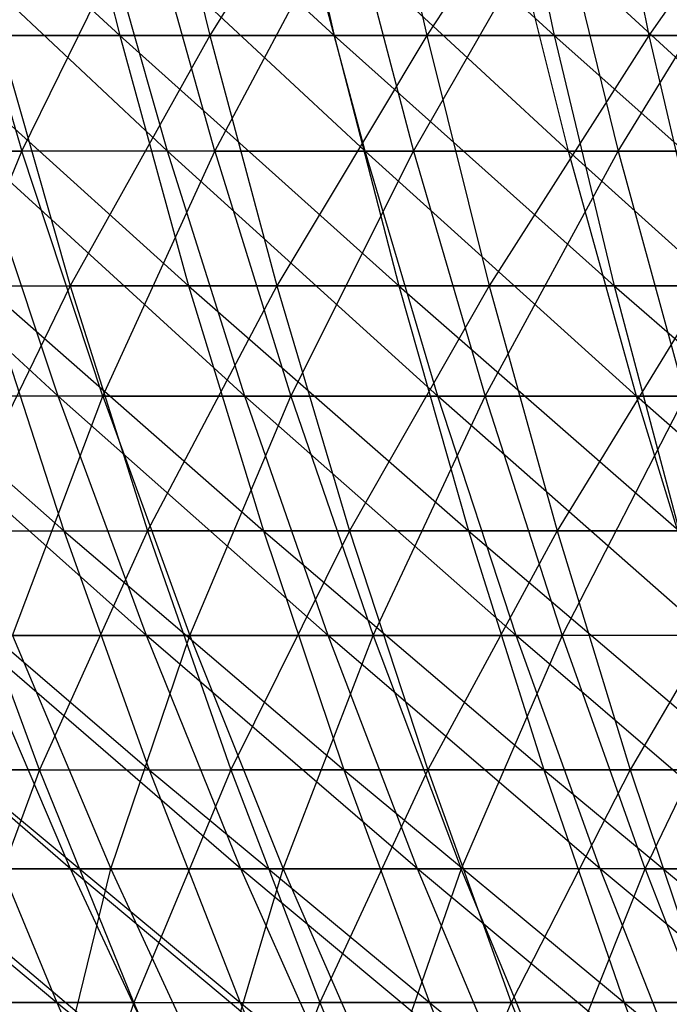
# Model space of a CAD drawing. Extents: x -125 to 125, y -143 to 0.
# Tile 30 of 256: x -31 to -25, y -117 to -108. Entities that reach past the tile are written whole.
import ezdxf

# ---------------------------------------------------------------- set-up
doc = ezdxf.new("R2010")
doc.units = 0
doc.header["$LTSCALE"] = 25.4
doc.layers.get('0').update_dxf_attribs({"linetype": 'CONTINUOUS'})

# ---------------------------------------------------------------- blocks, each defined once
blk = doc.blocks.new('NL2500027000_STL_3')
at = {"color": 0}
for p, q in [((-32.629, -106.1221, 44.6654), (-30.1495, -108.4183, 45.1513)), ((-32.629, -106.1221, 44.6654), (-30.1495, -108.4183, 45.1513)), ((-30.717, -106.1221, 46.0013), (-28.2192, -108.4183, 46.3822)), ((-30.717, -106.1221, 46.0013), (-28.2192, -108.4183, 46.3822)), ((-30.717, -106.1221, 46.0013), (-30.1495, -108.4183, 45.1513)), ((-30.717, -106.1221, 46.0013), (-30.1495, -108.4183, 45.1513)), ((-29.8912, -106.1221, -46.5421), (-29.3389, -108.4183, -45.6821)), ((-29.8912, -106.1221, -46.5421), (-29.3389, -108.4183, -45.6821)), ((-27.9026, -106.1221, -47.7608), (-29.3389, -108.4183, -45.6821)), ((-27.9026, -106.1221, -47.7608), (-29.3389, -108.4183, -45.6821)), ((-28.7505, -106.1221, 47.2553), (-26.2388, -108.4183, 47.5305)), ((-28.7505, -106.1221, 47.2553), (-26.2388, -108.4183, 47.5305)), ((-28.7505, -106.1221, 47.2553), (-28.2192, -108.4183, 46.3822)), ((-28.7505, -106.1221, 47.2553), (-28.2192, -108.4183, 46.3822)), ((-27.9026, -106.1221, -47.7608), (-27.387, -108.4183, -46.8784)), ((-27.9026, -106.1221, -47.7608), (-27.387, -108.4183, -46.8784)), ((-25.8643, -106.1221, -48.8946), (-27.387, -108.4183, -46.8784)), ((-25.8643, -106.1221, -48.8946), (-27.387, -108.4183, -46.8784)), ((-26.7328, -106.1221, 48.4253), (-26.2388, -108.4183, 47.5305)), ((-26.7328, -106.1221, 48.4253), (-26.2388, -108.4183, 47.5305)), ((-25.8643, -106.1221, -48.8946), (-25.3865, -108.4183, -47.9912)), ((-25.8643, -106.1221, -48.8946), (-25.3865, -108.4183, -47.9912)), ((-23.7801, -106.1221, -49.9415), (-25.3865, -108.4183, -47.9912)), ((-23.7801, -106.1221, -49.9415), (-25.3865, -108.4183, -47.9912)), ((-29.7183, -109.4583, 40.0865), (-32.1151, -107.2065, 39.5859)), ((-29.7183, -109.4583, 40.0865), (-32.1151, -107.2065, 39.5859)), ((-31.6966, -107.2065, -39.9218), (-31.029, -109.4583, -39.0808)), ((-31.6966, -107.2065, -39.9218), (-31.029, -109.4583, -39.0808)), ((-31.029, -109.4583, -39.0808), (-29.9251, -107.2065, -41.2663)), ((-31.029, -109.4583, -39.0808), (-29.9251, -107.2065, -41.2663)), ((-27.9415, -109.4583, 41.3447), (-30.3578, -107.2065, 40.9491)), ((-27.9415, -109.4583, 41.3447), (-30.3578, -107.2065, 40.9491)), ((-29.7183, -109.4583, 40.0865), (-30.3578, -107.2065, 40.9491)), ((-29.7183, -109.4583, 40.0865), (-30.3578, -107.2065, 40.9491)), ((-29.2947, -109.4583, -40.3971), (-29.9251, -107.2065, -41.2663)), ((-29.2947, -109.4583, -40.3971), (-29.9251, -107.2065, -41.2663)), ((-29.2947, -109.4583, -40.3971), (-28.0966, -107.2065, -42.5324)), ((-29.2947, -109.4583, -40.3971), (-28.0966, -107.2065, -42.5324)), ((-26.1115, -109.4583, 42.5241), (-28.5427, -107.2065, 42.2343)), ((-26.1115, -109.4583, 42.5241), (-28.5427, -107.2065, 42.2343)), ((-27.9415, -109.4583, 41.3447), (-28.5427, -107.2065, 42.2343)), ((-27.9415, -109.4583, 41.3447), (-28.5427, -107.2065, 42.2343)), ((-28.0966, -107.2065, -42.5324), (-27.5048, -109.4583, -41.6365)), ((-28.0966, -107.2065, -42.5324), (-27.5048, -109.4583, -41.6365)), ((-27.5048, -109.4583, -41.6365), (-26.2146, -107.2065, -43.7175)), ((-27.5048, -109.4583, -41.6365), (-26.2146, -107.2065, -43.7175)), ((-24.2317, -109.4583, 43.6226), (-26.6733, -107.2065, 43.4391)), ((-24.2317, -109.4583, 43.6226), (-26.6733, -107.2065, 43.4391)), ((-26.1115, -109.4583, 42.5241), (-26.6733, -107.2065, 43.4391)), ((-26.1115, -109.4583, 42.5241), (-26.6733, -107.2065, 43.4391)), ((-26.2146, -107.2065, -43.7175), (-25.6624, -109.4583, -42.7966)), ((-26.2146, -107.2065, -43.7175), (-25.6624, -109.4583, -42.7966)), ((-25.6624, -109.4583, -42.7966), (-24.2827, -107.2065, -44.8193)), ((-25.6624, -109.4583, -42.7966), (-24.2827, -107.2065, -44.8193)), ((-32.0261, -108.4183, 43.8402), (-30.1495, -108.4183, 45.1513)), ((-32.0261, -108.4183, 43.8402), (-30.1495, -108.4183, 45.1513)), ((-32.0261, -108.4183, 43.8402), (-29.529, -110.6695, 44.2221)), ((-32.0261, -108.4183, 43.8402), (-29.529, -110.6695, 44.2221)), ((-29.3389, -108.4183, -45.6821), (-31.2386, -108.4183, -44.4047)), ((-31.2386, -108.4183, -44.4047), (-30.5958, -110.6695, -43.4909)), ((-31.2386, -108.4183, -44.4047), (-30.5958, -110.6695, -43.4909)), ((-29.3389, -108.4183, -45.6821), (-31.2386, -108.4183, -44.4047)), ((-29.3389, -108.4183, -45.6821), (-30.5958, -110.6695, -43.4909)), ((-29.3389, -108.4183, -45.6821), (-30.5958, -110.6695, -43.4909)), ((-30.1495, -108.4183, 45.1513), (-28.2192, -108.4183, 46.3822)), ((-30.1495, -108.4183, 45.1513), (-28.2192, -108.4183, 46.3822)), ((-30.1495, -108.4183, 45.1513), (-27.6385, -110.6695, 45.4276)), ((-30.1495, -108.4183, 45.1513), (-27.6385, -110.6695, 45.4276)), ((-30.1495, -108.4183, 45.1513), (-29.529, -110.6695, 44.2221)), ((-30.1495, -108.4183, 45.1513), (-29.529, -110.6695, 44.2221)), ((-27.387, -108.4183, -46.8784), (-29.3389, -108.4183, -45.6821)), ((-29.3389, -108.4183, -45.6821), (-28.7351, -110.6695, -44.742)), ((-29.3389, -108.4183, -45.6821), (-28.7351, -110.6695, -44.742)), ((-27.387, -108.4183, -46.8784), (-29.3389, -108.4183, -45.6821)), ((-27.387, -108.4183, -46.8784), (-28.7351, -110.6695, -44.742)), ((-27.387, -108.4183, -46.8784), (-28.7351, -110.6695, -44.742)), ((-28.2192, -108.4183, 46.3822), (-26.2388, -108.4183, 47.5305)), ((-28.2192, -108.4183, 46.3822), (-26.2388, -108.4183, 47.5305)), ((-28.2192, -108.4183, 46.3822), (-25.6989, -110.6695, 46.5524)), ((-28.2192, -108.4183, 46.3822), (-25.6989, -110.6695, 46.5524)), ((-28.2192, -108.4183, 46.3822), (-27.6385, -110.6695, 45.4276)), ((-28.2192, -108.4183, 46.3822), (-27.6385, -110.6695, 45.4276)), ((-25.3865, -108.4183, -47.9912), (-27.387, -108.4183, -46.8784)), ((-27.387, -108.4183, -46.8784), (-26.8234, -110.6695, -45.9136)), ((-27.387, -108.4183, -46.8784), (-26.8234, -110.6695, -45.9136)), ((-25.3865, -108.4183, -47.9912), (-27.387, -108.4183, -46.8784)), ((-25.3865, -108.4183, -47.9912), (-26.8234, -110.6695, -45.9136)), ((-25.3865, -108.4183, -47.9912), (-26.8234, -110.6695, -45.9136)), ((-26.2388, -108.4183, 47.5305), (-24.2118, -108.4183, 48.5944)), ((-26.2388, -108.4183, 47.5305), (-24.2118, -108.4183, 48.5944)), ((-26.2388, -108.4183, 47.5305), (-23.7135, -110.6695, 47.5944)), ((-26.2388, -108.4183, 47.5305), (-23.7135, -110.6695, 47.5944)), ((-26.2388, -108.4183, 47.5305), (-25.6989, -110.6695, 46.5524)), ((-26.2388, -108.4183, 47.5305), (-25.6989, -110.6695, 46.5524)), ((-23.3407, -108.4183, -49.0188), (-25.3865, -108.4183, -47.9912)), ((-25.3865, -108.4183, -47.9912), (-24.864, -110.6695, -47.0036)), ((-25.3865, -108.4183, -47.9912), (-24.864, -110.6695, -47.0036)), ((-23.3407, -108.4183, -49.0188), (-25.3865, -108.4183, -47.9912)), ((-30.7027, -111.6626, 37.8451), (-33.099, -109.4583, 37.3439)), ((-30.7027, -111.6626, 37.8451), (-33.099, -109.4583, 37.3439)), ((-32.7041, -109.4583, -37.6902), (-31.029, -109.4583, -39.0808)), ((-32.7041, -109.4583, -37.6902), (-31.029, -109.4583, -39.0808)), ((-31.9386, -111.6626, -36.808), (-31.029, -109.4583, -39.0808)), ((-31.9386, -111.6626, -36.808), (-31.029, -109.4583, -39.0808)), ((-29.7183, -109.4583, 40.0865), (-31.4386, -109.4583, 38.7521)), ((-29.7183, -109.4583, 40.0865), (-31.4386, -109.4583, 38.7521)), ((-29.0227, -111.6626, 39.1483), (-31.4386, -109.4583, 38.7521)), ((-29.0227, -111.6626, 39.1483), (-31.4386, -109.4583, 38.7521)), ((-30.7027, -111.6626, 37.8451), (-31.4386, -109.4583, 38.7521)), ((-30.7027, -111.6626, 37.8451), (-31.4386, -109.4583, 38.7521)), ((-30.3027, -111.6626, -38.1661), (-31.029, -109.4583, -39.0808)), ((-30.3027, -111.6626, -38.1661), (-31.029, -109.4583, -39.0808)), ((-29.2947, -109.4583, -40.3971), (-31.029, -109.4583, -39.0808)), ((-29.2947, -109.4583, -40.3971), (-31.029, -109.4583, -39.0808)), ((-30.3027, -111.6626, -38.1661), (-29.2947, -109.4583, -40.3971)), ((-30.3027, -111.6626, -38.1661), (-29.2947, -109.4583, -40.3971)), ((-27.9415, -109.4583, 41.3447), (-29.7183, -109.4583, 40.0865)), ((-27.9415, -109.4583, 41.3447), (-29.7183, -109.4583, 40.0865)), ((-27.2875, -111.6626, 40.377), (-29.7183, -109.4583, 40.0865)), ((-27.2875, -111.6626, 40.377), (-29.7183, -109.4583, 40.0865)), ((-29.0227, -111.6626, 39.1483), (-29.7183, -109.4583, 40.0865)), ((-29.0227, -111.6626, 39.1483), (-29.7183, -109.4583, 40.0865)), ((-29.2947, -109.4583, -40.3971), (-27.5048, -109.4583, -41.6365)), ((-29.2947, -109.4583, -40.3971), (-27.5048, -109.4583, -41.6365)), ((-29.2947, -109.4583, -40.3971), (-28.6091, -111.6626, -39.4516)), ((-29.2947, -109.4583, -40.3971), (-28.6091, -111.6626, -39.4516)), ((-28.6091, -111.6626, -39.4516), (-27.5048, -109.4583, -41.6365)), ((-28.6091, -111.6626, -39.4516), (-27.5048, -109.4583, -41.6365)), ((-26.1115, -109.4583, 42.5241), (-27.9415, -109.4583, 41.3447)), ((-26.1115, -109.4583, 42.5241), (-27.9415, -109.4583, 41.3447)), ((-25.5003, -111.6626, 41.5288), (-27.9415, -109.4583, 41.3447)), ((-25.5003, -111.6626, 41.5288), (-27.9415, -109.4583, 41.3447)), ((-27.2875, -111.6626, 40.377), (-27.9415, -109.4583, 41.3447)), ((-27.2875, -111.6626, 40.377), (-27.9415, -109.4583, 41.3447)), ((-27.5048, -109.4583, -41.6365), (-25.6624, -109.4583, -42.7966)), ((-27.5048, -109.4583, -41.6365), (-25.6624, -109.4583, -42.7966)), ((-27.5048, -109.4583, -41.6365), (-26.861, -111.6626, -40.662)), ((-27.5048, -109.4583, -41.6365), (-26.861, -111.6626, -40.662)), ((-26.861, -111.6626, -40.662), (-25.6624, -109.4583, -42.7966)), ((-26.861, -111.6626, -40.662), (-25.6624, -109.4583, -42.7966)), ((-24.2317, -109.4583, 43.6226), (-26.1115, -109.4583, 42.5241)), ((-24.2317, -109.4583, 43.6226), (-26.1115, -109.4583, 42.5241)), ((-23.6646, -111.6626, 42.6016), (-26.1115, -109.4583, 42.5241)), ((-23.6646, -111.6626, 42.6016), (-26.1115, -109.4583, 42.5241)), ((-25.5003, -111.6626, 41.5288), (-26.1115, -109.4583, 42.5241)), ((-25.5003, -111.6626, 41.5288), (-26.1115, -109.4583, 42.5241)), ((-25.6624, -109.4583, -42.7966), (-23.7712, -109.4583, -43.8752)), ((-25.6624, -109.4583, -42.7966), (-23.7712, -109.4583, -43.8752)), ((-25.6624, -109.4583, -42.7966), (-25.0618, -111.6626, -41.7949)), ((-25.6624, -109.4583, -42.7966), (-25.0618, -111.6626, -41.7949)), ((-33.1492, -110.6695, 41.5775), (-30.6529, -112.8721, 41.9604)), ((-33.1492, -110.6695, 41.5775), (-30.6529, -112.8721, 41.9604)), ((-32.402, -110.6695, -42.1624), (-30.5958, -110.6695, -43.4909)), ((-32.402, -110.6695, -42.1624), (-30.5958, -110.6695, -43.4909)), ((-30.5958, -110.6695, -43.4909), (-31.6643, -112.8721, -41.2025)), ((-30.5958, -110.6695, -43.4909), (-31.6643, -112.8721, -41.2025)), ((-31.367, -110.6695, 42.938), (-29.529, -110.6695, 44.2221)), ((-31.367, -110.6695, 42.938), (-29.529, -110.6695, 44.2221)), ((-31.367, -110.6695, 42.938), (-28.8567, -112.8721, 43.2153)), ((-31.367, -110.6695, 42.938), (-28.8567, -112.8721, 43.2153)), ((-31.367, -110.6695, 42.938), (-30.6529, -112.8721, 41.9604)), ((-31.367, -110.6695, 42.938), (-30.6529, -112.8721, 41.9604)), ((-28.7351, -110.6695, -44.742), (-30.5958, -110.6695, -43.4909)), ((-30.5958, -110.6695, -43.4909), (-29.8992, -112.8721, -42.5008)), ((-30.5958, -110.6695, -43.4909), (-29.8992, -112.8721, -42.5008)), ((-28.7351, -110.6695, -44.742), (-30.5958, -110.6695, -43.4909)), ((-28.7351, -110.6695, -44.742), (-29.8992, -112.8721, -42.5008)), ((-28.7351, -110.6695, -44.742), (-29.8992, -112.8721, -42.5008)), ((-29.529, -110.6695, 44.2221), (-27.6385, -110.6695, 45.4276)), ((-29.529, -110.6695, 44.2221), (-27.6385, -110.6695, 45.4276)), ((-29.529, -110.6695, 44.2221), (-27.0093, -112.8721, 44.3934)), ((-29.529, -110.6695, 44.2221), (-27.0093, -112.8721, 44.3934)), ((-29.529, -110.6695, 44.2221), (-28.8567, -112.8721, 43.2153)), ((-29.529, -110.6695, 44.2221), (-28.8567, -112.8721, 43.2153)), ((-26.8234, -110.6695, -45.9136), (-28.7351, -110.6695, -44.742)), ((-28.7351, -110.6695, -44.742), (-28.0809, -112.8721, -43.7234)), ((-28.7351, -110.6695, -44.742), (-28.0809, -112.8721, -43.7234)), ((-26.8234, -110.6695, -45.9136), (-28.7351, -110.6695, -44.742)), ((-26.8234, -110.6695, -45.9136), (-28.0809, -112.8721, -43.7234)), ((-26.8234, -110.6695, -45.9136), (-28.0809, -112.8721, -43.7234)), ((-27.6385, -110.6695, 45.4276), (-25.6989, -110.6695, 46.5524)), ((-27.6385, -110.6695, 45.4276), (-25.6989, -110.6695, 46.5524)), ((-27.6385, -110.6695, 45.4276), (-25.1138, -112.8721, 45.4926)), ((-27.6385, -110.6695, 45.4276), (-25.1138, -112.8721, 45.4926)), ((-27.6385, -110.6695, 45.4276), (-27.0093, -112.8721, 44.3934)), ((-27.6385, -110.6695, 45.4276), (-27.0093, -112.8721, 44.3934)), ((-24.864, -110.6695, -47.0036), (-26.8234, -110.6695, -45.9136)), ((-26.8234, -110.6695, -45.9136), (-26.2128, -112.8721, -44.8684)), ((-26.8234, -110.6695, -45.9136), (-26.2128, -112.8721, -44.8684)), ((-24.864, -110.6695, -47.0036), (-26.8234, -110.6695, -45.9136)), ((-24.864, -110.6695, -47.0036), (-26.2128, -112.8721, -44.8684)), ((-24.864, -110.6695, -47.0036), (-26.2128, -112.8721, -44.8684)), ((-25.6989, -110.6695, 46.5524), (-23.7135, -110.6695, 47.5944)), ((-25.6989, -110.6695, 46.5524), (-23.7135, -110.6695, 47.5944)), ((-25.6989, -110.6695, 46.5524), (-23.1737, -112.8721, 46.5108)), ((-25.6989, -110.6695, 46.5524), (-23.1737, -112.8721, 46.5108)), ((-25.6989, -110.6695, 46.5524), (-25.1138, -112.8721, 45.4926)), ((-25.6989, -110.6695, 46.5524), (-25.1138, -112.8721, 45.4926)), ((-30.7027, -111.6626, 37.8451), (-32.3243, -111.6626, 36.4698)), ((-30.7027, -111.6626, 37.8451), (-32.3243, -111.6626, 36.4698)), ((-29.9088, -113.8156, 36.8665), (-32.3243, -111.6626, 36.4698)), ((-29.9088, -113.8156, 36.8665), (-32.3243, -111.6626, 36.4698)), ((-30.3027, -111.6626, -38.1661), (-31.9386, -111.6626, -36.808)), ((-30.3027, -111.6626, -38.1661), (-31.9386, -111.6626, -36.808)), ((-31.1128, -113.8156, -35.8563), (-30.3027, -111.6626, -38.1661)), ((-31.1128, -113.8156, -35.8563), (-30.3027, -111.6626, -38.1661)), ((-29.0227, -111.6626, 39.1483), (-30.7027, -111.6626, 37.8451)), ((-29.0227, -111.6626, 39.1483), (-30.7027, -111.6626, 37.8451)), ((-28.2723, -113.8156, 38.136), (-30.7027, -111.6626, 37.8451)), ((-28.2723, -113.8156, 38.136), (-30.7027, -111.6626, 37.8451)), ((-29.9088, -113.8156, 36.8665), (-30.7027, -111.6626, 37.8451)), ((-29.9088, -113.8156, 36.8665), (-30.7027, -111.6626, 37.8451)), ((-30.3027, -111.6626, -38.1661), (-28.6091, -111.6626, -39.4516)), ((-30.3027, -111.6626, -38.1661), (-28.6091, -111.6626, -39.4516)), ((-30.3027, -111.6626, -38.1661), (-29.5192, -113.8156, -37.1793)), ((-30.3027, -111.6626, -38.1661), (-29.5192, -113.8156, -37.1793)), ((-29.5192, -113.8156, -37.1793), (-28.6091, -111.6626, -39.4516)), ((-29.5192, -113.8156, -37.1793), (-28.6091, -111.6626, -39.4516)), ((-27.2875, -111.6626, 40.377), (-29.0227, -111.6626, 39.1483)), ((-27.2875, -111.6626, 40.377), (-29.0227, -111.6626, 39.1483)), ((-26.5819, -113.8156, 39.3329), (-29.0227, -111.6626, 39.1483)), ((-26.5819, -113.8156, 39.3329), (-29.0227, -111.6626, 39.1483)), ((-28.2723, -113.8156, 38.136), (-29.0227, -111.6626, 39.1483)), ((-28.2723, -113.8156, 38.136), (-29.0227, -111.6626, 39.1483)), ((-28.6091, -111.6626, -39.4516), (-26.861, -111.6626, -40.662)), ((-28.6091, -111.6626, -39.4516), (-26.861, -111.6626, -40.662)), ((-28.6091, -111.6626, -39.4516), (-27.8693, -113.8156, -38.4315)), ((-28.6091, -111.6626, -39.4516), (-27.8693, -113.8156, -38.4315)), ((-27.8693, -113.8156, -38.4315), (-26.861, -111.6626, -40.662)), ((-27.8693, -113.8156, -38.4315), (-26.861, -111.6626, -40.662)), ((-25.5003, -111.6626, 41.5288), (-27.2875, -111.6626, 40.377)), ((-25.5003, -111.6626, 41.5288), (-27.2875, -111.6626, 40.377)), ((-24.8409, -113.8156, 40.455), (-27.2875, -111.6626, 40.377)), ((-24.8409, -113.8156, 40.455), (-27.2875, -111.6626, 40.377)), ((-26.5819, -113.8156, 39.3329), (-27.2875, -111.6626, 40.377)), ((-26.5819, -113.8156, 39.3329), (-27.2875, -111.6626, 40.377)), ((-26.861, -111.6626, -40.662), (-25.0618, -111.6626, -41.7949)), ((-26.861, -111.6626, -40.662), (-25.0618, -111.6626, -41.7949)), ((-26.861, -111.6626, -40.662), (-26.1664, -113.8156, -39.6105)), ((-26.861, -111.6626, -40.662), (-26.1664, -113.8156, -39.6105)), ((-25.0618, -111.6626, -41.7949), (-26.1664, -113.8156, -39.6105)), ((-25.0618, -111.6626, -41.7949), (-26.1664, -113.8156, -39.6105)), ((-23.6646, -111.6626, 42.6016), (-25.5003, -111.6626, 41.5288)), ((-23.6646, -111.6626, 42.6016), (-25.5003, -111.6626, 41.5288)), ((-23.0527, -113.8156, 41.5), (-25.5003, -111.6626, 41.5288)), ((-23.0527, -113.8156, 41.5), (-25.5003, -111.6626, 41.5288)), ((-24.8409, -113.8156, 40.455), (-25.5003, -111.6626, 41.5288)), ((-24.8409, -113.8156, 40.455), (-25.5003, -111.6626, 41.5288)), ((-32.3946, -112.8721, 40.6309), (-30.6529, -112.8721, 41.9604)), ((-32.3946, -112.8721, 40.6309), (-30.6529, -112.8721, 41.9604)), ((-32.3946, -112.8721, 40.6309), (-29.885, -115.022, 40.9093)), ((-32.3946, -112.8721, 40.6309), (-29.885, -115.022, 40.9093)), ((-30.8711, -115.022, -40.1704), (-31.6643, -112.8721, -41.2025)), ((-31.6643, -112.8721, -41.2025), (-29.8992, -112.8721, -42.5008)), ((-31.6643, -112.8721, -41.2025), (-29.8992, -112.8721, -42.5008)), ((-30.8711, -115.022, -40.1704), (-31.6643, -112.8721, -41.2025)), ((-29.8992, -112.8721, -42.5008), (-30.8711, -115.022, -40.1704)), ((-29.8992, -112.8721, -42.5008), (-30.8711, -115.022, -40.1704)), ((-30.6529, -112.8721, 41.9604), (-28.8567, -112.8721, 43.2153)), ((-30.6529, -112.8721, 41.9604), (-28.8567, -112.8721, 43.2153)), ((-30.6529, -112.8721, 41.9604), (-28.1338, -115.022, 42.1327)), ((-30.6529, -112.8721, 41.9604), (-28.1338, -115.022, 42.1327)), ((-30.6529, -112.8721, 41.9604), (-29.885, -115.022, 40.9093)), ((-30.6529, -112.8721, 41.9604), (-29.885, -115.022, 40.9093)), ((-28.0809, -112.8721, -43.7234), (-29.8992, -112.8721, -42.5008)), ((-29.8992, -112.8721, -42.5008), (-29.1502, -115.022, -41.4361)), ((-29.8992, -112.8721, -42.5008), (-29.1502, -115.022, -41.4361)), ((-28.0809, -112.8721, -43.7234), (-29.8992, -112.8721, -42.5008)), ((-28.0809, -112.8721, -43.7234), (-29.1502, -115.022, -41.4361)), ((-28.0809, -112.8721, -43.7234), (-29.1502, -115.022, -41.4361)), ((-28.8567, -112.8721, 43.2153), (-27.0093, -112.8721, 44.3934)), ((-28.8567, -112.8721, 43.2153), (-27.0093, -112.8721, 44.3934)), ((-28.8567, -112.8721, 43.2153), (-26.3327, -115.022, 43.2813)), ((-28.8567, -112.8721, 43.2153), (-26.3327, -115.022, 43.2813)), ((-28.8567, -112.8721, 43.2153), (-28.1338, -115.022, 42.1327)), ((-28.8567, -112.8721, 43.2153), (-28.1338, -115.022, 42.1327)), ((-26.2128, -112.8721, -44.8684), (-28.0809, -112.8721, -43.7234)), ((-28.0809, -112.8721, -43.7234), (-27.3775, -115.022, -42.6281)), ((-28.0809, -112.8721, -43.7234), (-27.3775, -115.022, -42.6281)), ((-26.2128, -112.8721, -44.8684), (-28.0809, -112.8721, -43.7234)), ((-26.2128, -112.8721, -44.8684), (-27.3775, -115.022, -42.6281)), ((-26.2128, -112.8721, -44.8684), (-27.3775, -115.022, -42.6281)), ((-27.0093, -112.8721, 44.3934), (-25.1138, -112.8721, 45.4926)), ((-27.0093, -112.8721, 44.3934), (-25.1138, -112.8721, 45.4926)), ((-27.0093, -112.8721, 44.3934), (-24.4847, -115.022, 44.3529)), ((-27.0093, -112.8721, 44.3934), (-24.4847, -115.022, 44.3529)), ((-27.0093, -112.8721, 44.3934), (-26.3327, -115.022, 43.2813)), ((-27.0093, -112.8721, 44.3934), (-26.3327, -115.022, 43.2813)), ((-24.298, -112.8721, -45.9335), (-26.2128, -112.8721, -44.8684)), ((-26.2128, -112.8721, -44.8684), (-25.5561, -115.022, -43.7443)), ((-26.2128, -112.8721, -44.8684), (-25.5561, -115.022, -43.7443)), ((-24.298, -112.8721, -45.9335), (-26.2128, -112.8721, -44.8684)), ((-24.298, -112.8721, -45.9335), (-25.5561, -115.022, -43.7443)), ((-24.298, -112.8721, -45.9335), (-25.5561, -115.022, -43.7443)), ((-30.593, -115.9134, 34.5165), (-33.0082, -113.8156, 34.1195)), ((-30.593, -115.9134, 34.5165), (-33.0082, -113.8156, 34.1195)), ((-29.9088, -113.8156, 36.8665), (-31.4885, -113.8156, 35.5268)), ((-29.9088, -113.8156, 36.8665), (-31.4885, -113.8156, 35.5268)), ((-29.0583, -115.9134, 35.8181), (-31.4885, -113.8156, 35.5268)), ((-29.0583, -115.9134, 35.8181), (-31.4885, -113.8156, 35.5268)), ((-30.593, -115.9134, 34.5165), (-31.4885, -113.8156, 35.5268)), ((-30.593, -115.9134, 34.5165), (-31.4885, -113.8156, 35.5268)), ((-31.1128, -113.8156, -35.8563), (-29.5192, -113.8156, -37.1793)), ((-31.1128, -113.8156, -35.8563), (-29.5192, -113.8156, -37.1793)), ((-31.1128, -113.8156, -35.8563), (-30.228, -115.9134, -34.8366)), ((-31.1128, -113.8156, -35.8563), (-30.228, -115.9134, -34.8366)), ((-30.228, -115.9134, -34.8366), (-29.5192, -113.8156, -37.1793)), ((-30.228, -115.9134, -34.8366), (-29.5192, -113.8156, -37.1793)), ((-28.2723, -113.8156, 38.136), (-29.9088, -113.8156, 36.8665)), ((-28.2723, -113.8156, 38.136), (-29.9088, -113.8156, 36.8665)), ((-27.4683, -115.9134, 37.0515), (-29.9088, -113.8156, 36.8665)), ((-27.4683, -115.9134, 37.0515), (-29.9088, -113.8156, 36.8665)), ((-29.0583, -115.9134, 35.8181), (-29.9088, -113.8156, 36.8665)), ((-29.0583, -115.9134, 35.8181), (-29.9088, -113.8156, 36.8665)), ((-29.5192, -113.8156, -37.1793), (-27.8693, -113.8156, -38.4315)), ((-29.5192, -113.8156, -37.1793), (-27.8693, -113.8156, -38.4315)), ((-29.5192, -113.8156, -37.1793), (-28.6797, -115.9134, -36.122)), ((-29.5192, -113.8156, -37.1793), (-28.6797, -115.9134, -36.122)), ((-28.6797, -115.9134, -36.122), (-27.8693, -113.8156, -38.4315)), ((-28.6797, -115.9134, -36.122), (-27.8693, -113.8156, -38.4315)), ((-26.5819, -113.8156, 39.3329), (-28.2723, -113.8156, 38.136)), ((-26.5819, -113.8156, 39.3329), (-28.2723, -113.8156, 38.136)), ((-25.826, -115.9134, 38.2144), (-28.2723, -113.8156, 38.136)), ((-25.826, -115.9134, 38.2144), (-28.2723, -113.8156, 38.136)), ((-27.4683, -115.9134, 37.0515), (-28.2723, -113.8156, 38.136)), ((-27.4683, -115.9134, 37.0515), (-28.2723, -113.8156, 38.136)), ((-27.8693, -113.8156, -38.4315), (-26.1664, -113.8156, -39.6105)), ((-27.8693, -113.8156, -38.4315), (-26.1664, -113.8156, -39.6105)), ((-27.8693, -113.8156, -38.4315), (-27.0768, -115.9134, -37.3386)), ((-27.8693, -113.8156, -38.4315), (-27.0768, -115.9134, -37.3386)), ((-26.1664, -113.8156, -39.6105), (-27.0768, -115.9134, -37.3386)), ((-26.1664, -113.8156, -39.6105), (-27.0768, -115.9134, -37.3386)), ((-24.8409, -113.8156, 40.455), (-26.5819, -113.8156, 39.3329)), ((-24.8409, -113.8156, 40.455), (-26.5819, -113.8156, 39.3329)), ((-24.1345, -115.9134, 39.3046), (-26.5819, -113.8156, 39.3329)), ((-24.1345, -115.9134, 39.3046), (-26.5819, -113.8156, 39.3329)), ((-25.826, -115.9134, 38.2144), (-26.5819, -113.8156, 39.3329)), ((-25.826, -115.9134, 38.2144), (-26.5819, -113.8156, 39.3329)), ((-25.4223, -115.9134, -38.4841), (-26.1664, -113.8156, -39.6105)), ((-25.4223, -115.9134, -38.4841), (-26.1664, -113.8156, -39.6105)), ((-24.4137, -113.8156, -40.7142), (-26.1664, -113.8156, -39.6105)), ((-24.4137, -113.8156, -40.7142), (-26.1664, -113.8156, -39.6105)), ((-25.4223, -115.9134, -38.4841), (-24.4137, -113.8156, -40.7142)), ((-25.4223, -115.9134, -38.4841), (-24.4137, -113.8156, -40.7142)), ((-33.2249, -115.022, 38.2464), (-30.7161, -117.1155, 38.5257)), ((-33.2249, -115.022, 38.2464), (-30.7161, -117.1155, 38.5257)), ((-30.8711, -115.022, -40.1704), (-32.5371, -115.022, -38.8332)), ((-30.8711, -115.022, -40.1704), (-32.5371, -115.022, -38.8332)), ((-30.8711, -115.022, -40.1704), (-31.6439, -117.1155, -37.7673)), ((-30.8711, -115.022, -40.1704), (-31.6439, -117.1155, -37.7673)), ((-31.583, -115.022, 39.613), (-29.885, -115.022, 40.9093)), ((-31.583, -115.022, 39.613), (-29.885, -115.022, 40.9093)), ((-31.583, -115.022, 39.613), (-29.0647, -117.1155, 39.7863)), ((-31.583, -115.022, 39.613), (-29.0647, -117.1155, 39.7863)), ((-31.583, -115.022, 39.613), (-30.7161, -117.1155, 38.5257)), ((-31.583, -115.022, 39.613), (-30.7161, -117.1155, 38.5257)), ((-30.0237, -117.1155, -39.0677), (-30.8711, -115.022, -40.1704)), ((-30.8711, -115.022, -40.1704), (-29.1502, -115.022, -41.4361)), ((-30.8711, -115.022, -40.1704), (-29.1502, -115.022, -41.4361)), ((-30.0237, -117.1155, -39.0677), (-30.8711, -115.022, -40.1704)), ((-29.1502, -115.022, -41.4361), (-30.0237, -117.1155, -39.0677)), ((-29.1502, -115.022, -41.4361), (-30.0237, -117.1155, -39.0677)), ((-29.885, -115.022, 40.9093), (-28.1338, -115.022, 42.1327)), ((-29.885, -115.022, 40.9093), (-28.1338, -115.022, 42.1327)), ((-29.885, -115.022, 40.9093), (-27.3616, -117.1155, 40.9762)), ((-29.885, -115.022, 40.9093), (-27.3616, -117.1155, 40.9762)), ((-29.885, -115.022, 40.9093), (-29.0647, -117.1155, 39.7863)), ((-29.885, -115.022, 40.9093), (-29.0647, -117.1155, 39.7863)), ((-27.3775, -115.022, -42.6281), (-29.1502, -115.022, -41.4361)), ((-29.1502, -115.022, -41.4361), (-28.35, -117.1155, -40.2987)), ((-29.1502, -115.022, -41.4361), (-28.35, -117.1155, -40.2987)), ((-27.3775, -115.022, -42.6281), (-29.1502, -115.022, -41.4361)), ((-27.3775, -115.022, -42.6281), (-28.35, -117.1155, -40.2987)), ((-27.3775, -115.022, -42.6281), (-28.35, -117.1155, -40.2987)), ((-28.1338, -115.022, 42.1327), (-26.3327, -115.022, 43.2813)), ((-28.1338, -115.022, 42.1327), (-26.3327, -115.022, 43.2813)), ((-28.1338, -115.022, 42.1327), (-25.6098, -117.1155, 42.0933)), ((-28.1338, -115.022, 42.1327), (-25.6098, -117.1155, 42.0933)), ((-28.1338, -115.022, 42.1327), (-27.3616, -117.1155, 40.9762)), ((-28.1338, -115.022, 42.1327), (-27.3616, -117.1155, 40.9762)), ((-25.5561, -115.022, -43.7443), (-27.3775, -115.022, -42.6281)), ((-27.3775, -115.022, -42.6281), (-26.626, -117.1155, -41.458)), ((-27.3775, -115.022, -42.6281), (-26.626, -117.1155, -41.458)), ((-25.5561, -115.022, -43.7443), (-27.3775, -115.022, -42.6281)), ((-25.5561, -115.022, -43.7443), (-26.626, -117.1155, -41.458)), ((-25.5561, -115.022, -43.7443), (-26.626, -117.1155, -41.458)), ((-26.3327, -115.022, 43.2813), (-24.4847, -115.022, 44.3529)), ((-26.3327, -115.022, 43.2813), (-24.4847, -115.022, 44.3529)), ((-26.3327, -115.022, 43.2813), (-23.8126, -117.1155, 43.1355)), ((-26.3327, -115.022, 43.2813), (-23.8126, -117.1155, 43.1355)), ((-26.3327, -115.022, 43.2813), (-25.6098, -117.1155, 42.0933)), ((-26.3327, -115.022, 43.2813), (-25.6098, -117.1155, 42.0933)), ((-23.6893, -115.022, -44.7828), (-25.5561, -115.022, -43.7443)), ((-25.5561, -115.022, -43.7443), (-24.8546, -117.1155, -42.5436)), ((-25.5561, -115.022, -43.7443), (-24.8546, -117.1155, -42.5436)), ((-23.6893, -115.022, -44.7828), (-25.5561, -115.022, -43.7443)), ((-30.593, -115.9134, 34.5165), (-32.0695, -115.9134, 33.1492)), ((-30.593, -115.9134, 34.5165), (-32.0695, -115.9134, 33.1492)), ((-29.6396, -117.9523, 33.4408), (-32.0695, -115.9134, 33.1492)), ((-29.6396, -117.9523, 33.4408), (-32.0695, -115.9134, 33.1492)), ((-31.7188, -115.9134, -33.4849), (-30.228, -115.9134, -34.8366)), ((-31.7188, -115.9134, -33.4849), (-30.228, -115.9134, -34.8366)), ((-30.7303, -117.9523, -32.4413), (-30.228, -115.9134, -34.8366)), ((-30.7303, -117.9523, -32.4413), (-30.228, -115.9134, -34.8366)), ((-29.0583, -115.9134, 35.8181), (-30.593, -115.9134, 34.5165)), ((-29.0583, -115.9134, 35.8181), (-30.593, -115.9134, 34.5165)), ((-28.1527, -117.9523, 34.7018), (-30.593, -115.9134, 34.5165)), ((-28.1527, -117.9523, 34.7018), (-30.593, -115.9134, 34.5165)), ((-29.6396, -117.9523, 33.4408), (-30.593, -115.9134, 34.5165)), ((-29.6396, -117.9523, 33.4408), (-30.593, -115.9134, 34.5165)), ((-30.228, -115.9134, -34.8366), (-28.6797, -115.9134, -36.122)), ((-30.228, -115.9134, -34.8366), (-28.6797, -115.9134, -36.122)), ((-30.228, -115.9134, -34.8366), (-29.286, -117.9523, -33.7509)), ((-30.228, -115.9134, -34.8366), (-29.286, -117.9523, -33.7509)), ((-29.286, -117.9523, -33.7509), (-28.6797, -115.9134, -36.122)), ((-29.286, -117.9523, -33.7509), (-28.6797, -115.9134, -36.122)), ((-27.4683, -115.9134, 37.0515), (-29.0583, -115.9134, 35.8181)), ((-27.4683, -115.9134, 37.0515), (-29.0583, -115.9134, 35.8181)), ((-26.6122, -117.9523, 35.8968), (-29.0583, -115.9134, 35.8181)), ((-26.6122, -117.9523, 35.8968), (-29.0583, -115.9134, 35.8181)), ((-28.1527, -117.9523, 34.7018), (-29.0583, -115.9134, 35.8181)), ((-28.1527, -117.9523, 34.7018), (-29.0583, -115.9134, 35.8181)), ((-28.6797, -115.9134, -36.122), (-27.0768, -115.9134, -37.3386)), ((-28.6797, -115.9134, -36.122), (-27.0768, -115.9134, -37.3386)), ((-28.6797, -115.9134, -36.122), (-27.7859, -117.9523, -34.9962)), ((-28.6797, -115.9134, -36.122), (-27.7859, -117.9523, -34.9962)), ((-27.0768, -115.9134, -37.3386), (-27.7859, -117.9523, -34.9962)), ((-27.0768, -115.9134, -37.3386), (-27.7859, -117.9523, -34.9962)), ((-25.826, -115.9134, 38.2144), (-27.4683, -115.9134, 37.0515)), ((-25.826, -115.9134, 38.2144), (-27.4683, -115.9134, 37.0515)), ((-25.0211, -117.9523, 37.0234), (-27.4683, -115.9134, 37.0515)), ((-25.0211, -117.9523, 37.0234), (-27.4683, -115.9134, 37.0515)), ((-26.6122, -117.9523, 35.8968), (-27.4683, -115.9134, 37.0515)), ((-26.6122, -117.9523, 35.8968), (-27.4683, -115.9134, 37.0515)), ((-26.2329, -117.9523, -36.1749), (-27.0768, -115.9134, -37.3386)), ((-26.2329, -117.9523, -36.1749), (-27.0768, -115.9134, -37.3386)), ((-25.4223, -115.9134, -38.4841), (-27.0768, -115.9134, -37.3386)), ((-25.4223, -115.9134, -38.4841), (-27.0768, -115.9134, -37.3386)), ((-26.2329, -117.9523, -36.1749), (-25.4223, -115.9134, -38.4841)), ((-26.2329, -117.9523, -36.1749), (-25.4223, -115.9134, -38.4841)), ((-24.1345, -115.9134, 39.3046), (-25.826, -115.9134, 38.2144)), ((-24.1345, -115.9134, 39.3046), (-25.826, -115.9134, 38.2144)), ((-23.3823, -117.9523, 38.0796), (-25.826, -115.9134, 38.2144)), ((-23.3823, -117.9523, 38.0796), (-25.826, -115.9134, 38.2144)), ((-25.0211, -117.9523, 37.0234), (-25.826, -115.9134, 38.2144)), ((-25.0211, -117.9523, 37.0234), (-25.826, -115.9134, 38.2144)), ((-25.4223, -115.9134, -38.4841), (-23.7195, -115.9134, -39.5564)), ((-25.4223, -115.9134, -38.4841), (-23.7195, -115.9134, -39.5564)), ((-25.4223, -115.9134, -38.4841), (-24.63, -117.9523, -37.2847)), ((-25.4223, -115.9134, -38.4841), (-24.63, -117.9523, -37.2847)), ((-32.3129, -117.1155, 37.1965), (-30.7161, -117.1155, 38.5257)), ((-32.3129, -117.1155, 37.1965), (-30.7161, -117.1155, 38.5257)), ((-30.0237, -117.1155, -39.0677), (-31.6439, -117.1155, -37.7673)), ((-30.0237, -117.1155, -39.0677), (-31.6439, -117.1155, -37.7673)), ((-30.7161, -117.1155, 38.5257), (-29.0647, -117.1155, 39.7863)), ((-30.7161, -117.1155, 38.5257), (-29.0647, -117.1155, 39.7863)), ((-30.7161, -117.1155, 38.5257), (-28.1933, -119.1489, 38.5936)), ((-30.7161, -117.1155, 38.5257), (-28.1933, -119.1489, 38.5936)), ((-30.7161, -117.1155, 38.5257), (-29.7952, -119.1489, 37.3707)), ((-30.7161, -117.1155, 38.5257), (-29.7952, -119.1489, 37.3707)), ((-30.0237, -117.1155, -39.0677), (-30.6953, -119.1489, -36.635)), ((-30.0237, -117.1155, -39.0677), (-30.6953, -119.1489, -36.635)), ((-29.1236, -119.1489, -37.8965), (-30.0237, -117.1155, -39.0677)), ((-30.0237, -117.1155, -39.0677), (-28.35, -117.1155, -40.2987)), ((-30.0237, -117.1155, -39.0677), (-28.35, -117.1155, -40.2987)), ((-29.1236, -119.1489, -37.8965), (-30.0237, -117.1155, -39.0677)), ((-28.35, -117.1155, -40.2987), (-29.1236, -119.1489, -37.8965)), ((-28.35, -117.1155, -40.2987), (-29.1236, -119.1489, -37.8965)), ((-29.0647, -117.1155, 39.7863), (-27.3616, -117.1155, 40.9762)), ((-29.0647, -117.1155, 39.7863), (-27.3616, -117.1155, 40.9762)), ((-29.0647, -117.1155, 39.7863), (-26.5413, -119.1489, 39.7478)), ((-29.0647, -117.1155, 39.7863), (-26.5413, -119.1489, 39.7478)), ((-29.0647, -117.1155, 39.7863), (-28.1933, -119.1489, 38.5936)), ((-29.0647, -117.1155, 39.7863), (-28.1933, -119.1489, 38.5936)), ((-26.626, -117.1155, -41.458), (-28.35, -117.1155, -40.2987)), ((-28.35, -117.1155, -40.2987), (-27.5001, -119.1489, -39.0905)), ((-28.35, -117.1155, -40.2987), (-27.5001, -119.1489, -39.0905)), ((-26.626, -117.1155, -41.458), (-28.35, -117.1155, -40.2987)), ((-26.626, -117.1155, -41.458), (-27.5001, -119.1489, -39.0905)), ((-26.626, -117.1155, -41.458), (-27.5001, -119.1489, -39.0905)), ((-27.3616, -117.1155, 40.9762), (-25.6098, -117.1155, 42.0933)), ((-27.3616, -117.1155, 40.9762), (-25.6098, -117.1155, 42.0933)), ((-27.3616, -117.1155, 40.9762), (-24.8421, -119.1489, 40.8313)), ((-27.3616, -117.1155, 40.9762), (-24.8421, -119.1489, 40.8313)), ((-27.3616, -117.1155, 40.9762), (-26.5413, -119.1489, 39.7478)), ((-27.3616, -117.1155, 40.9762), (-26.5413, -119.1489, 39.7478)), ((-24.8546, -117.1155, -42.5436), (-26.626, -117.1155, -41.458)), ((-26.626, -117.1155, -41.458), (-25.8278, -119.1489, -40.2151)), ((-26.626, -117.1155, -41.458), (-25.8278, -119.1489, -40.2151)), ((-24.8546, -117.1155, -42.5436), (-26.626, -117.1155, -41.458)), ((-25.6098, -117.1155, 42.0933), (-23.8126, -117.1155, 43.1355)), ((-25.6098, -117.1155, 42.0933), (-23.8126, -117.1155, 43.1355)), ((-25.6098, -117.1155, 42.0933), (-23.0987, -119.1489, 41.8423)), ((-25.6098, -117.1155, 42.0933), (-23.0987, -119.1489, 41.8423)), ((-25.6098, -117.1155, 42.0933), (-24.8421, -119.1489, 40.8313)), ((-25.6098, -117.1155, 42.0933), (-24.8421, -119.1489, 40.8313))]:
    blk.add_line(p, q, dxfattribs=at)

msp = doc.modelspace()

# ---------------------------------------------------------------- block references
at = {"color": 253}
msp.add_blockref('NL2500027000_STL_3', (0, 0), dxfattribs=at)

doc.saveas('drawing.dxf')
